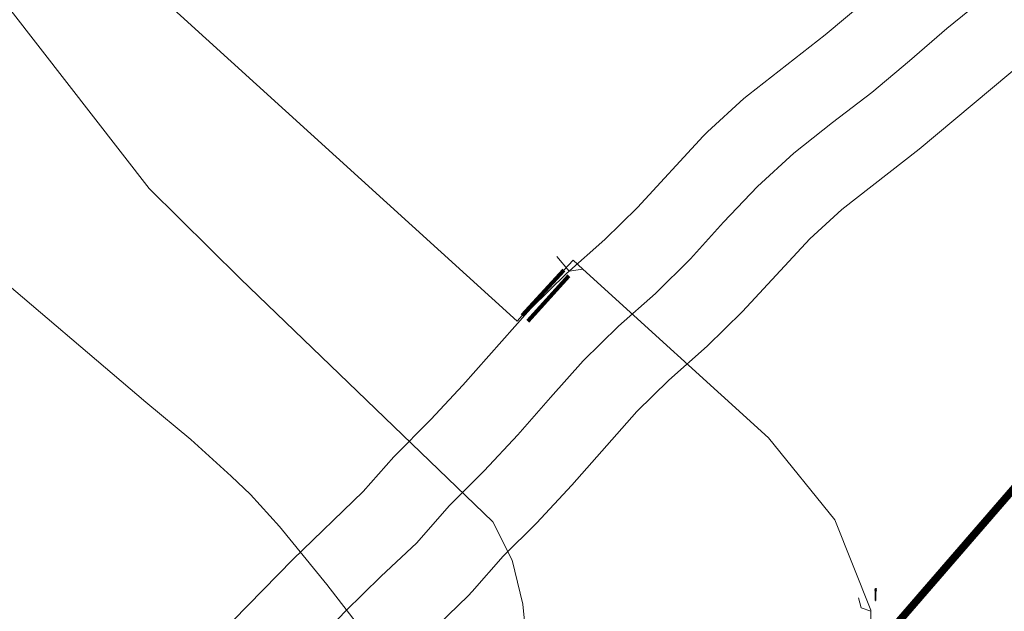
# Model space of a CAD drawing. Extents: x 73120 to 113741, y 434688 to 489241.
# Tile 60 of 256: x 104679 to 104746, y 478369 to 478409. Entities that reach past the tile are written whole.
import ezdxf
from ezdxf.lldxf.tags import DXFTag

# ---------------------------------------------------------------- set-up
doc = ezdxf.new("R2010")
doc.units = 0
doc.header["$LTSCALE"] = 0.5
for name, color, linetype, lineweight in [('B-WE-KL-ET_LS-G', 190, 'KL-LS-N', 18), ('B-WE-KL-ET_LS-S', 190, 'Continuous', 25), ('B-WE-KL-ET_LS_MANTELBUIS-G', 190, 'Continuous', 100), ('B-WE-KL-ET_MS-G', 130, 'KL-MS-N', 18), ('B-WE-KL-ET_MS_MANTELBUIS-G', 130, 'Continuous', 100), ('B-WE-KL-WATER-G', 170, 'KL-WATER-N', 18), ('B-WE-OG-INFO-G', 7, 'Continuous', 18), ('B-WE-OG-INFO-GV', 7, 'Continuous', 18), ('B-WE-RI-DRUK-G', 210, 'RI-PERS', 18)]:
    doc.layers.add(name, color=color, linetype=linetype, lineweight=lineweight)
tags = doc.linetypes.add('KL-LS-N', pattern='A,4,-1,[103,NLCS.SHX,S=0.75,R=0,X=0,Y=0],-1,4,-1,["L",Standard,S=1,R=0,X=0,Y=-0.5],-2', length=13).pattern_tags.tags
tags[18] = DXFTag(74, 10)
tags = doc.linetypes.add('KL-MS-N', pattern='A,4,-1,[103,NLCS.SHX,S=0.75,R=0,X=0,Y=0],-1,4,-1,["M",Standard,S=1,R=0,X=0,Y=-0.5],-2', length=13).pattern_tags.tags
tags[18] = DXFTag(74, 10)
doc.linetypes.add('KL-WATER-N', pattern='A,7,-0.5,[168,NLCS.SHX,S=0.75,R=0,X=0.75,Y=0],-2', length=9.5)
tags = doc.linetypes.add('RI-PERS', pattern='A,7,-2,["P",Standard,S=1.8,R=0,X=-0.5,Y=-0.9],-2,7,-2,[102,NLCS.SHX,S=1,R=180,X=0,Y=0],-2', length=22).pattern_tags.tags
tags[6] = DXFTag(74, 10)

# ---------------------------------------------------------------- blocks, each defined once
blk = doc.blocks.new('SKL-ET_LS_MAST-SO')
for p, q in [((-0.05, 2.07), (0.05, 2.07)), ((-0.05, -2), (0.05, -2))]:
    blk.add_line(p, q)
for points in [[(-0.18, 1.76), (-0.22, 1.76), (-0.22, 1.84), (-0.18, 1.84), (-0.18, 1.79)], [(-0.18, 1.49), (-0.22, 1.49), (-0.22, 1.57), (-0.18, 1.57), (-0.18, 1.52)], [(-0.18, 1.79), (-0.05, 1.79)], [(-0.18, 1.76), (-0.05, 1.76)], [(-0.18, 1.52), (-0.05, 1.52)], [(-0.18, 1.49), (-0.05, 1.49)], [(-0.05, -2), (-0.05, 2.07)], [(0.05, -2), (0.05, 2.07)], [(0.18, 1.92), (0.05, 1.92)], [(0.18, 1.89), (0.05, 1.89)], [(0.18, 1.66), (0.05, 1.66)], [(0.18, 1.63), (0.05, 1.63)], [(0.18, 1.39), (0.05, 1.39)], [(0.18, 1.36), (0.05, 1.36)], [(0.18, 1.89), (0.22, 1.89), (0.22, 1.97), (0.18, 1.97), (0.18, 1.92)], [(0.18, 1.63), (0.22, 1.63), (0.22, 1.71), (0.18, 1.71), (0.18, 1.66)], [(0.18, 1.36), (0.22, 1.36), (0.22, 1.44), (0.18, 1.44), (0.18, 1.39)]]:
    blk.add_lwpolyline(points)

msp = doc.modelspace()

# ---------------------------------------------------------------- linework, layer by layer
at = {"layer": 'B-WE-KL-ET_LS-G', "flags": 128}
for points in [[(104779.749, 478475.988), (104778.766, 478474.861), (104780.673, 478473.198), (104777.71, 478469.899), (104777.707, 478468.959), (104790.158, 478457.817), (104785.77, 478452.869), (104785.465, 478452.527), (104784.28, 478453.602), (104772.368, 478440.275), (104772.288, 478440.187), (104772.577, 478439.824), (104772.507, 478439.747), (104772.368, 478439.592), (104772.368, 478439.153), (104772.202, 478438.965), (104772.052, 478438.806), (104771.708, 478438.447), (104770.248, 478437.036), (104768.67, 478435.724), (104765.199, 478433.45), (104761.401, 478431.719), (104755.381, 478430.262), (104752.224, 478430.052), (104750.909, 478430.067), (104745.42, 478430.776), (104739.168, 478432.983), (104737.275, 478434.029), (104732.988, 478437.287), (104730.706, 478439.36), (104729.199, 478440.729), (104726.68, 478443.017), (104725.94, 478443.689), (104725.637, 478443.964), (104724.897, 478444.636), (104720.703, 478448.446), (104717.023, 478451.139), (104714.294, 478452.478), (104715.949, 478456.514), (104716.201, 478457.123), (104716.394, 478457.59), (104715.163, 478458.044), (104712.689, 478458.821), (104710.612, 478459.272), (104710.402, 478459.308), (104710.192, 478459.342), (104709.479, 478459.447), (104708.504, 478459.564), (104706.603, 478459.677), (104702.901, 478459.527), (104693.298, 478456.672), (104684.906, 478450.065), (104680.393, 478442.762), (104678.28, 478430.651), (104678.5, 478428.337), (104678.822, 478426.476), (104682.512, 478417.342), (104687.288, 478411.655), (104689.891, 478409.291), (104712.691, 478388.581), (104713.029, 478388.95), (104715.869, 478392.036), (104716.483, 478392.703), (104717.149, 478392.098), (104729.726, 478380.675), (104734.201, 478375.114), (104736.637, 478368.981), (104736.83, 478359.248), (104735.074, 478353.919), (104734.918, 478353.64), (104734.725, 478353.385), (104730.739, 478348.922), (104728.81, 478346.761), (104728.146, 478346.013), (104727.785, 478345.607), (104727.409, 478345.494), (104727.368, 478345.449), (104641.296, 478249.154)], [(104717.134, 478392.092), (104716.227, 478391.956), (104715.389, 478392.953)], [(104736.644, 478368.911), (104735.987, 478369.137), (104735.806, 478369.817)]]:
    msp.add_lwpolyline(points, dxfattribs=at)
at = {"layer": 'B-WE-KL-ET_LS_MANTELBUIS-G', "flags": 128}
for points in [[(104715.869, 478392.036), (104713.029, 478388.95)], [(104713.417, 478388.58), (104716.205, 478391.639)]]:
    msp.add_lwpolyline(points, dxfattribs=at)
at = {"layer": 'B-WE-KL-ET_MS-G', "flags": 128}
for points in [[(104811.572, 478426.456), (104810.409, 478427.411), (104808.486, 478428.99), (104806.928, 478430.221), (104806.402, 478431.18), (104806.469, 478432.165), (104806.598, 478432.528), (104806.778, 478432.869), (104807.003, 478433.182), (104807.27, 478433.46), (104814.806, 478442.506), (104816.029, 478443.569), (104816.528, 478444.776), (104815.567, 478446.293), (104811.385, 478449.88), (104811.103, 478450.086), (104810.614, 478450.271), (104809.27, 478450.04), (104808.856, 478449.684), (104808.395, 478449.149), (104713.992, 478340.008), (104711.302, 478337.015), (104711.098, 478336.762), (104710.922, 478336.489), (104710.775, 478336.2), (104710.66, 478335.896), (104710.805, 478335.379), (104710.957, 478335.074), (104711.231, 478334.482), (104712.678, 478332.64), (104713.577, 478332.296), (104713.808, 478332.356), (104714.023, 478332.46), (104714.214, 478332.603), (104714.374, 478332.78), (104714.434, 478332.849), (104714.55, 478332.989)], [(104802.828, 478434.348), (104803.498, 478433.663), (104804.223, 478432.938), (104804.374, 478432.803), (104804.549, 478432.699), (104804.74, 478432.632), (104804.941, 478432.603), (104805.901, 478432.782), (104806.232, 478432.961), (104806.53, 478433.191), (104807.002, 478433.725), (104814.705, 478442.606), (104815.893, 478443.715), (104816.328, 478444.769), (104815.455, 478446.126), (104811.255, 478449.728), (104811.003, 478449.912), (104810.537, 478450.08), (104809.366, 478449.86), (104809.008, 478449.552), (104808.183, 478448.598), (104714.142, 478339.876), (104711.451, 478336.881), (104711.263, 478336.655), (104711.105, 478336.407), (104710.98, 478336.141), (104710.889, 478335.861), (104711.007, 478335.467), (104711.252, 478334.929), (104711.436, 478334.545), (104712.835, 478332.764), (104713.544, 478332.493), (104713.74, 478332.544), (104713.923, 478332.633), (104714.085, 478332.755), (104714.219, 478332.907), (104714.28, 478332.976), (104714.403, 478333.12)]]:
    msp.add_lwpolyline(points, dxfattribs=at)
at = {"layer": 'B-WE-KL-ET_MS_MANTELBUIS-G', "flags": 128}
for points in [[(104713.99, 478340.007), (104808.856, 478449.684)], [(104809.008, 478449.552), (104714.142, 478339.876)]]:
    msp.add_lwpolyline(points, dxfattribs=at)
at = {"layer": 'B-WE-KL-WATER-G', "flags": 128}
msp.add_lwpolyline([(104690.966, 478358.558), (104699.671, 478367.459), (104701.081, 478368.917), (104703.467, 478371.259), (104705.897, 478373.557), (104708.102, 478376.068), (104710.466, 478378.431), (104712.742, 478380.878), (104714.946, 478383.394), (104717.172, 478385.892), (104719.556, 478388.231), (104722.06, 478390.449), (104724.44, 478392.794), (104726.674, 478395.282), (104728.973, 478397.71), (104731.439, 478399.97), (104734.058, 478402.046), (104736.712, 478404.08), (104739.272, 478406.229), (104741.804, 478408.412), (104744.386, 478410.535), (104746.978, 478412.646), (104749.549, 478414.783), (104752.105, 478416.937), (104754.654, 478419.099), (104757.205, 478421.259), (104759.767, 478423.406), (104762.349, 478425.531), (104764.952, 478427.632), (104767.511, 478429.784), (104769.935, 478432.087), (104772.394, 478434.347), (104775.039, 478436.394), (104796.199, 478452.777)], dxfattribs=at)
at = {"layer": 'B-WE-OG-INFO-G', "flags": 128}
msp.add_lwpolyline([(104713.99, 478340.007), (104808.856, 478449.684)], dxfattribs=at)
at = {"layer": 'B-WE-OG-INFO-GV', "flags": 128}
for points in [[(104756.549, 478427.246), (104733.564, 478407.978), (104728.359, 478403.922), (104728.359, 478403.922), (104728.054, 478403.664), (104728.054, 478403.664), (104725.588, 478401.404), (104725.588, 478401.403), (104725.29, 478401.107), (104725.29, 478401.106), (104720.838, 478396.279), (104718.638, 478394.111), (104716.048, 478391.808), (104716.048, 478391.808), (104713.664, 478389.469), (104713.663, 478389.468), (104713.418, 478389.21), (104713.418, 478389.21), (104709.029, 478384.243), (104706.862, 478381.912), (104704.338, 478379.375), (104704.338, 478379.374), (104702.272, 478377.022), (104697.497, 478372.418), (104697.497, 478372.418), (104687.382, 478362.058)], [(104704.611, 478365.361), (104709.373, 478369.949), (104709.374, 478369.95), (104709.662, 478370.251), (104709.662, 478370.252), (104711.758, 478372.639), (104714.008, 478374.888), (104714.008, 478374.888), (104716.411, 478377.466), (104716.411, 478377.466), (104720.808, 478382.441), (104722.976, 478384.567), (104725.576, 478386.88), (104725.576, 478386.88), (104727.956, 478389.225), (104727.957, 478389.226), (104732.513, 478394.159), (104734.676, 478396.141), (104739.93, 478400.24), (104739.931, 478400.241), (104762.958, 478419.544)]]:
    msp.add_lwpolyline(points, dxfattribs=at)
at = {"layer": 'B-WE-RI-DRUK-G', "flags": 128}
for points in [[(104415.16, 478745.44), (104419.22, 478740.21), (104473.61, 478691.69), (104549.6, 478623.01), (104637, 478544.03), (104664.02, 478514.75), (104667.98, 478501.17), (104675.84, 478500.95), (104697.39, 478479.1), (104698.83, 478473.1), (104696.38, 478467.26), (104684.65, 478459.75), (104677.33, 478452.31), (104672.22, 478441.53), (104671.01, 478429.84), (104671.426, 478427.571), (104673.796, 478417.243), (104678.431, 478409.603), (104687.777, 478397.558), (104693.944, 478391.462), (104711.062, 478374.984), (104712.359, 478372.369), (104713.077, 478369.39), (104713.46, 478365.516), (104713.057, 478360.738), (104712.084, 478356.353), (104710.898, 478353.313), (104710.915, 478349.786), (104710.238, 478344.392), (104709.104, 478339.084), (104706.666, 478334.625), (104703.797, 478331.591), (104702.37, 478331.163), (104701.39, 478331.232), (104697.335, 478334.802), (104697.094, 478335.044), (104696.428, 478335.354), (104696.075, 478335.531), (104695.959, 478335.556), (104693.965, 478335.502)], [(104663.68, 478396.68), (104663.94, 478397.17), (104663.97, 478397.21), (104664.33, 478397.88), (104664.398, 478397.996), (104664.476, 478398.106), (104664.562, 478398.209), (104664.657, 478398.305), (104664.76, 478398.392), (104664.87, 478398.47), (104665.45, 478398.85), (104665.566, 478398.92), (104665.687, 478398.979), (104665.813, 478399.028), (104665.943, 478399.067), (104666.076, 478399.094), (104666.21, 478399.11), (104668.54, 478399.28), (104668.687, 478399.283), (104668.834, 478399.272), (104668.979, 478399.248), (104669.121, 478399.211), (104669.26, 478399.16), (104669.393, 478399.098), (104669.52, 478399.023), (104669.639, 478398.937), (104669.75, 478398.84), (104676.45, 478392.52), (104687.56, 478383.08), (104690.61, 478380.56), (104693.33, 478378.06), (104694.63, 478376.83), (104696.61, 478374.66), (104699.8, 478370.73), (104703.32, 478366.17), (104703.395, 478366.065), (104703.461, 478365.954), (104703.518, 478365.839), (104703.565, 478365.719), (104703.603, 478365.596), (104703.63, 478365.47), (104703.88, 478364.1), (104703.898, 478363.959), (104703.902, 478363.817), (104703.895, 478363.675), (104703.874, 478363.534), (104703.842, 478363.395), (104703.797, 478363.26), (104703.74, 478363.13), (104703.02, 478361.6), (104702.952, 478361.473), (104702.873, 478361.353), (104702.783, 478361.24), (104702.683, 478361.136), (104702.575, 478361.041), (104702.458, 478360.957), (104702.335, 478360.883), (104702.205, 478360.821), (104702.07, 478360.77), (104700.3, 478360.19), (104700.168, 478360.153), (104700.034, 478360.127), (104699.898, 478360.113), (104699.761, 478360.11), (104699.624, 478360.119), (104699.489, 478360.14), (104699.356, 478360.172), (104699.226, 478360.216), (104699.1, 478360.27), (104697.41, 478361.1)]]:
    msp.add_lwpolyline(points, dxfattribs=at)

# ---------------------------------------------------------------- block references
at = {"layer": 'B-WE-KL-ET_LS-S', "xscale": 0.2, "yscale": 0.2, "zscale": 0.2}
msp.add_blockref('SKL-ET_LS_MAST-SO', (104736.982, 478370.032), dxfattribs=at)

doc.saveas('drawing.dxf')
